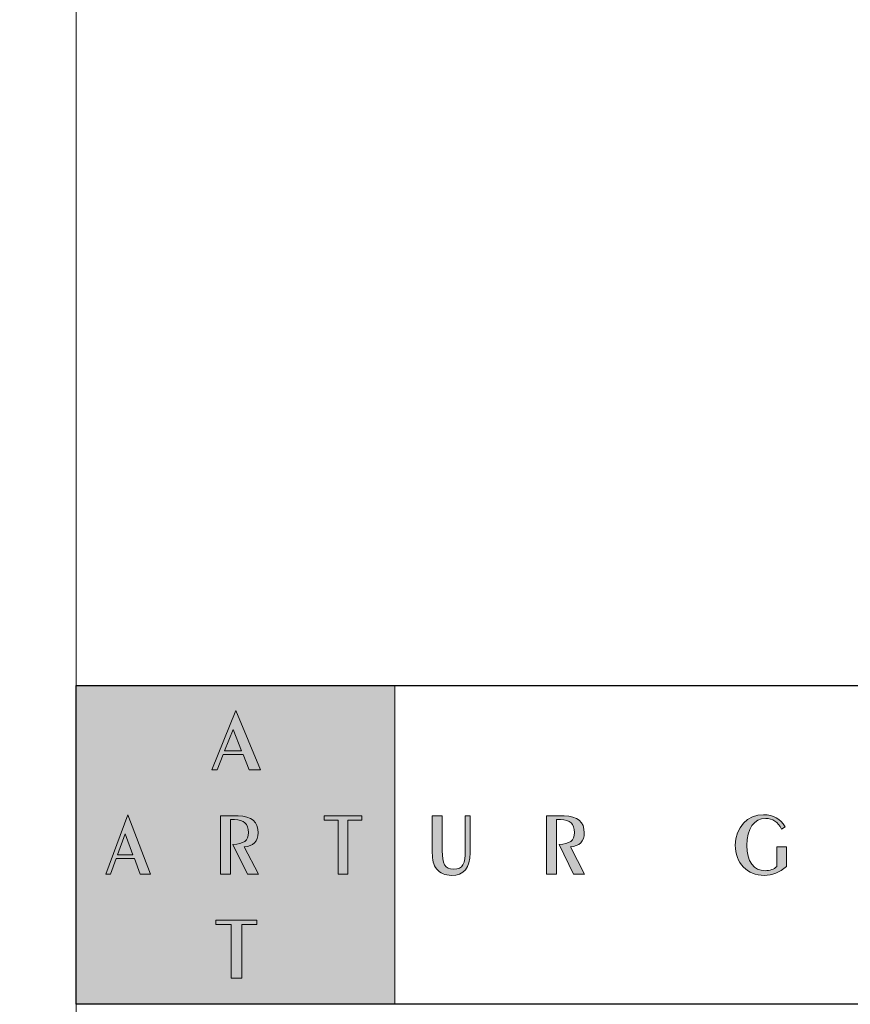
# Model space of a CAD drawing. Header units: millimetres. Extents: x -221 to 149158, y -114258 to 0.
# Tile 16 of 256: x 129909 to 130144, y -97541 to -97263. Entities that reach past the tile are written whole.
import ezdxf

# ---------------------------------------------------------------- set-up
doc = ezdxf.new("R2010")
doc.units = ezdxf.units.MM
doc.layers.get('0').update_dxf_attribs({"lineweight": 0})
doc.layers.add('A-opisram.ART', color=250, linetype='Continuous', lineweight=0)
doc.layers.add('opis..KF', color=250, linetype='Continuous', lineweight=15)
doc.layers.add('A-przekrycieram.ART', color=7, linetype='Continuous', lineweight=0, true_color=0xffffff)

# ---------------------------------------------------------------- blocks, each defined once
blk = doc.blocks.new('A$C3E4B4AA6')
at = {"layer": 'opis..KF', "lineweight": 0}
h = blk.add_hatch(color=256, dxfattribs=at)
h.dxf.hatch_style = 1
h.paths.add_polyline_path([(0, 100), (100, 100), (100, 0), (0, 0)])
at = {"layer": 'opis..KF', "lineweight": 0, "true_color": 0xfefefe}
h = blk.add_hatch(color=7, dxfattribs=at)
h.dxf.hatch_style = 1
edge = h.paths.add_edge_path()
edge.add_spline(control_points=[(56.71, 25.08), (56.71, 25.08), (56.71, 26.44), (56.71, 26.44), (56.71, 26.44), (56.71, 26.44), (43.82, 26.44), (43.82, 26.44), (43.82, 26.44), (43.82, 26.44), (43.82, 25.08), (43.82, 25.08), (43.82, 25.08), (43.82, 25.08), (48.6, 25.08), (48.6, 25.08), (48.6, 25.08), (48.6, 25.08), (48.6, 8.22), (48.6, 8.22), (48.6, 8.22), (48.6, 8.22), (51.94, 8.22), (51.94, 8.22), (51.94, 8.22), (51.94, 8.22), (51.94, 25.08), (51.94, 25.08), (51.94, 25.08), (51.94, 25.08), (56.71, 25.08), (56.71, 25.08)], knot_values=[0, 0, 0, 0, 0.111111, 0.111111, 0.111111, 0.111211, 0.222222, 0.222222, 0.222222, 0.222322, 0.333333, 0.333333, 0.333333, 0.333433, 0.444444, 0.444444, 0.444444, 0.444544, 0.555556, 0.555556, 0.555556, 0.555656, 0.666667, 0.666667, 0.666667, 0.666767, 0.777778, 0.777778, 0.777778, 0.777878, 1, 1, 1, 1], degree=3, periodic=0)
edge = h.paths.add_edge_path()
edge.add_spline(control_points=[(89.63, 57.74), (89.63, 57.74), (89.63, 59.11), (89.63, 59.11), (89.63, 59.11), (89.63, 59.11), (77.77, 59.11), (77.77, 59.11), (77.77, 59.11), (77.77, 59.11), (77.77, 57.74), (77.77, 57.74), (77.77, 57.74), (77.77, 57.74), (82.16, 57.74), (82.16, 57.74), (82.16, 57.74), (82.16, 57.74), (82.16, 40.88), (82.16, 40.88), (82.16, 40.88), (82.16, 40.88), (85.24, 40.88), (85.24, 40.88), (85.24, 40.88), (85.24, 40.88), (85.24, 57.74), (85.24, 57.74), (85.24, 57.74), (85.24, 57.74), (89.63, 57.74), (89.63, 57.74)], knot_values=[0, 0, 0, 0, 0.111111, 0.111111, 0.111111, 0.111211, 0.222222, 0.222222, 0.222222, 0.222322, 0.333333, 0.333333, 0.333333, 0.333433, 0.444444, 0.444444, 0.444444, 0.444544, 0.555556, 0.555556, 0.555556, 0.555656, 0.666667, 0.666667, 0.666667, 0.666767, 0.777778, 0.777778, 0.777778, 0.777878, 1, 1, 1, 1], degree=3, periodic=0)
edge = h.paths.add_edge_path()
edge.add_spline(control_points=[(57.21, 40.88), (57.21, 40.88), (52.75, 49.43), (52.75, 49.43), (52.75, 49.43), (55.57, 49.58), (57.12, 51.19), (57.12, 53.77), (57.12, 53.77), (57.12, 57.23), (55.01, 59.11), (50.8, 59.11), (50.8, 59.11), (50.8, 59.11), (45.3, 59.11), (45.3, 59.11), (45.3, 59.11), (45.3, 59.11), (45.3, 40.88), (45.3, 40.88), (45.3, 40.88), (45.3, 40.88), (48.42, 40.88), (48.42, 40.88), (48.42, 40.88), (48.42, 40.88), (48.42, 57.94), (48.42, 57.94), (48.42, 57.94), (48.42, 57.94), (49.7, 57.94), (49.7, 57.94), (49.7, 57.94), (52.61, 57.94), (54.05, 56.62), (54.05, 53.92), (54.05, 53.92), (54.05, 51.31), (52.55, 50.36), (49.2, 50.12), (49.2, 50.12), (49.2, 50.12), (53.71, 40.88), (53.71, 40.88), (53.71, 40.88), (53.71, 40.88), (57.21, 40.88), (57.21, 40.88)], knot_values=[0, 0, 0, 0, 0.076923, 0.076923, 0.076923, 0.077023, 0.153846, 0.153846, 0.153846, 0.153946, 0.230769, 0.230769, 0.230769, 0.230869, 0.307692, 0.307692, 0.307692, 0.307792, 0.384615, 0.384615, 0.384615, 0.384715, 0.461538, 0.461538, 0.461538, 0.461638, 0.538462, 0.538462, 0.538462, 0.538562, 0.615385, 0.615385, 0.615385, 0.615485, 0.692308, 0.692308, 0.692308, 0.692408, 0.769231, 0.769231, 0.769231, 0.769331, 0.846154, 0.846154, 0.846154, 0.846254, 1, 1, 1, 1], degree=3, periodic=0)
edge = h.paths.add_edge_path()
edge.add_spline(control_points=[(23.35, 40.88), (23.35, 40.88), (16.17, 59.5), (16.17, 59.5), (16.17, 59.5), (16.17, 59.5), (9.29, 40.88), (9.29, 40.88), (9.29, 40.88), (9.29, 40.88), (10.79, 40.88), (10.79, 40.88), (10.79, 40.88), (10.79, 40.88), (12.5, 45.73), (12.5, 45.73), (12.5, 45.73), (12.5, 45.73), (18.28, 45.73), (18.28, 45.73), (18.28, 45.73), (18.28, 45.73), (20.03, 40.88), (20.03, 40.88), (20.03, 40.88), (20.03, 40.88), (23.35, 40.88), (23.35, 40.88)], knot_values=[0, 0, 0, 0, 0.125, 0.125, 0.125, 0.1251, 0.25, 0.25, 0.25, 0.2501, 0.375, 0.375, 0.375, 0.3751, 0.5, 0.5, 0.5, 0.5001, 0.625, 0.625, 0.625, 0.6251, 0.75, 0.75, 0.75, 0.7501, 1, 1, 1, 1], degree=3, periodic=0)
edge = h.paths.add_edge_path(flags=16)
edge.add_spline(control_points=[(17.81, 46.88), (17.81, 46.88), (12.94, 46.88), (12.94, 46.88), (12.94, 46.88), (12.94, 46.88), (15.39, 53.53), (15.39, 53.53), (15.39, 53.53), (15.39, 53.53), (17.81, 46.88), (17.81, 46.88)], knot_values=[0, 0, 0, 0, 0.25, 0.25, 0.25, 0.2501, 0.5, 0.5, 0.5, 0.5001, 1, 1, 1, 1], degree=3, periodic=0)
edge = h.paths.add_edge_path()
edge.add_spline(control_points=[(57.87, 73.56), (57.87, 73.56), (50.07, 92.18), (50.07, 92.18), (50.07, 92.18), (50.07, 92.18), (42.59, 73.56), (42.59, 73.56), (42.59, 73.56), (42.59, 73.56), (44.23, 73.56), (44.23, 73.56), (44.23, 73.56), (44.23, 73.56), (46.08, 78.41), (46.08, 78.41), (46.08, 78.41), (46.08, 78.41), (52.36, 78.41), (52.36, 78.41), (52.36, 78.41), (52.36, 78.41), (54.26, 73.56), (54.26, 73.56), (54.26, 73.56), (54.26, 73.56), (57.87, 73.56), (57.87, 73.56)], knot_values=[0, 0, 0, 0, 0.125, 0.125, 0.125, 0.1251, 0.25, 0.25, 0.25, 0.2501, 0.375, 0.375, 0.375, 0.3751, 0.5, 0.5, 0.5, 0.5001, 0.625, 0.625, 0.625, 0.6251, 0.75, 0.75, 0.75, 0.7501, 1, 1, 1, 1], degree=3, periodic=0)
edge = h.paths.add_edge_path(flags=16)
edge.add_spline(control_points=[(51.85, 79.56), (51.85, 79.56), (46.57, 79.56), (46.57, 79.56), (46.57, 79.56), (46.57, 79.56), (49.22, 86.21), (49.22, 86.21), (49.22, 86.21), (49.22, 86.21), (51.85, 79.56), (51.85, 79.56)], knot_values=[0, 0, 0, 0, 0.25, 0.25, 0.25, 0.2501, 0.5, 0.5, 0.5, 0.5001, 1, 1, 1, 1], degree=3, periodic=0)
at = {"layer": 'opis..KF', "lineweight": 0}
h = blk.add_hatch(color=256, dxfattribs=at)
h.dxf.hatch_style = 1
edge = h.paths.add_edge_path()
edge.add_spline(control_points=[(123.6, 47.49), (123.6, 47.49), (123.6, 59.11), (123.6, 59.11), (123.6, 59.11), (123.6, 59.11), (122.12, 59.11), (122.12, 59.11), (122.12, 59.11), (122.12, 59.11), (122.12, 48.12), (122.12, 48.12), (122.12, 48.12), (122.12, 44.27), (121.38, 42.37), (118.49, 42.37), (118.49, 42.37), (115.6, 42.37), (114.88, 44.29), (114.88, 48.12), (114.88, 48.12), (114.88, 48.12), (114.88, 59.11), (114.88, 59.11), (114.88, 59.11), (114.88, 59.11), (111.76, 59.11), (111.76, 59.11), (111.76, 59.11), (111.76, 59.11), (111.76, 47.49), (111.76, 47.49), (111.76, 47.49), (111.76, 45.32), (111.97, 43.76), (113.18, 42.37), (113.18, 42.37), (114.16, 41.22), (115.87, 40.44), (117.71, 40.44), (117.71, 40.44), (121.65, 40.44), (123.6, 42.78), (123.6, 47.49)], knot_values=[0, 0, 0, 0, 0.083333, 0.083333, 0.083333, 0.083433, 0.166667, 0.166667, 0.166667, 0.166767, 0.25, 0.25, 0.25, 0.2501, 0.333333, 0.333333, 0.333333, 0.333433, 0.416667, 0.416667, 0.416667, 0.416767, 0.5, 0.5, 0.5, 0.5001, 0.583333, 0.583333, 0.583333, 0.583433, 0.666667, 0.666667, 0.666667, 0.666767, 0.75, 0.75, 0.75, 0.7501, 0.833333, 0.833333, 0.833333, 0.833433, 1, 1, 1, 1], degree=3, periodic=0)
h = blk.add_hatch(color=256, dxfattribs=at)
h.dxf.hatch_style = 1
edge = h.paths.add_edge_path()
edge.add_spline(control_points=[(159.55, 40.88), (159.55, 40.88), (155.09, 49.43), (155.09, 49.43), (155.09, 49.43), (157.91, 49.58), (159.46, 51.19), (159.46, 53.77), (159.46, 53.77), (159.46, 57.23), (157.35, 59.11), (153.14, 59.11), (153.14, 59.11), (153.14, 59.11), (147.64, 59.11), (147.64, 59.11), (147.64, 59.11), (147.64, 59.11), (147.64, 40.88), (147.64, 40.88), (147.64, 40.88), (147.64, 40.88), (150.76, 40.88), (150.76, 40.88), (150.76, 40.88), (150.76, 40.88), (150.76, 57.94), (150.76, 57.94), (150.76, 57.94), (150.76, 57.94), (152.04, 57.94), (152.04, 57.94), (152.04, 57.94), (154.95, 57.94), (156.39, 56.62), (156.39, 53.92), (156.39, 53.92), (156.39, 51.31), (154.88, 50.36), (151.54, 50.12), (151.54, 50.12), (151.54, 50.12), (156.05, 40.88), (156.05, 40.88), (156.05, 40.88), (156.05, 40.88), (159.55, 40.88), (159.55, 40.88)], knot_values=[0, 0, 0, 0, 0.076923, 0.076923, 0.076923, 0.077023, 0.153846, 0.153846, 0.153846, 0.153946, 0.230769, 0.230769, 0.230769, 0.230869, 0.307692, 0.307692, 0.307692, 0.307792, 0.384615, 0.384615, 0.384615, 0.384715, 0.461538, 0.461538, 0.461538, 0.461638, 0.538462, 0.538462, 0.538462, 0.538562, 0.615385, 0.615385, 0.615385, 0.615485, 0.692308, 0.692308, 0.692308, 0.692408, 0.769231, 0.769231, 0.769231, 0.769331, 0.846154, 0.846154, 0.846154, 0.846254, 1, 1, 1, 1], degree=3, periodic=0)
h = blk.add_hatch(color=256, dxfattribs=at)
h.dxf.hatch_style = 1
edge = h.paths.add_edge_path()
edge.add_spline(control_points=[(222.92, 43.25), (222.92, 43.25), (222.92, 49.39), (222.92, 49.39), (222.92, 49.39), (222.92, 49.39), (219.85, 49.39), (219.85, 49.39), (219.85, 49.39), (219.85, 49.39), (219.85, 43.2), (219.85, 43.2), (219.85, 43.2), (218.99, 42.39), (217.73, 41.91), (216.26, 41.91), (216.26, 41.91), (212.71, 41.91), (210.47, 44.73), (210.47, 49.87), (210.47, 49.87), (210.47, 55.16), (212.8, 58.3), (216.41, 58.3), (216.41, 58.3), (218.58, 58.3), (220.26, 57.18), (221.38, 54.97), (221.38, 54.97), (221.38, 54.97), (222.48, 55.72), (222.48, 55.72), (222.48, 55.72), (221.02, 58.23), (218.8, 59.5), (215.7, 59.5), (215.7, 59.5), (210.78, 59.5), (206.86, 55.5), (206.86, 49.97), (206.86, 49.97), (206.86, 44.27), (210.59, 40.44), (216, 40.44), (216, 40.44), (218.43, 40.44), (220.75, 41.35), (222.92, 43.25)], knot_values=[0, 0, 0, 0, 0.076923, 0.076923, 0.076923, 0.077023, 0.153846, 0.153846, 0.153846, 0.153946, 0.230769, 0.230769, 0.230769, 0.230869, 0.307692, 0.307692, 0.307692, 0.307792, 0.384615, 0.384615, 0.384615, 0.384715, 0.461538, 0.461538, 0.461538, 0.461638, 0.538462, 0.538462, 0.538462, 0.538562, 0.615385, 0.615385, 0.615385, 0.615485, 0.692308, 0.692308, 0.692308, 0.692408, 0.769231, 0.769231, 0.769231, 0.769331, 0.846154, 0.846154, 0.846154, 0.846254, 1, 1, 1, 1], degree=3, periodic=0)
at = {"layer": 'opis..KF', "lineweight": 30}
blk.add_lwpolyline([(0, 100), (933, 100), (933, 0), (0, 0)], close=True, dxfattribs=at)
at = {"layer": 'opis..KF', "lineweight": 0}
blk.add_lwpolyline([(0, 100), (100, 100), (100, 0), (0, 0)], close=True, dxfattribs=at)
at = {"layer": 'opis..KF', "color": 7, "lineweight": 0, "true_color": 0xfefefe}
for points, knots in [([(57.87, 73.56), (57.87, 73.56), (50.07, 92.18), (50.07, 92.18), (50.07, 92.18), (50.07, 92.18), (42.59, 73.56), (42.59, 73.56), (42.59, 73.56), (42.59, 73.56), (44.23, 73.56), (44.23, 73.56), (44.23, 73.56), (44.23, 73.56), (46.08, 78.41), (46.08, 78.41), (46.08, 78.41), (46.08, 78.41), (52.36, 78.41), (52.36, 78.41), (52.36, 78.41), (52.36, 78.41), (54.26, 73.56), (54.26, 73.56), (54.26, 73.56), (54.26, 73.56), (57.87, 73.56), (57.87, 73.56)], [0, 0, 0, 0, 0.125, 0.125, 0.125, 0.125, 0.25, 0.25, 0.25, 0.25, 0.375, 0.375, 0.375, 0.375, 0.5, 0.5, 0.5, 0.5, 0.625, 0.625, 0.625, 0.625, 0.75, 0.75, 0.75, 0.75, 1, 1, 1, 1]), ([(51.85, 79.56), (51.85, 79.56), (46.57, 79.56), (46.57, 79.56), (46.57, 79.56), (46.57, 79.56), (49.22, 86.21), (49.22, 86.21), (49.22, 86.21), (49.22, 86.21), (51.85, 79.56), (51.85, 79.56)], [0, 0, 0, 0, 0.25, 0.25, 0.25, 0.25, 0.5, 0.5, 0.5, 0.5, 1, 1, 1, 1]), ([(23.35, 40.88), (23.35, 40.88), (16.17, 59.5), (16.17, 59.5), (16.17, 59.5), (16.17, 59.5), (9.29, 40.88), (9.29, 40.88), (9.29, 40.88), (9.29, 40.88), (10.79, 40.88), (10.79, 40.88), (10.79, 40.88), (10.79, 40.88), (12.5, 45.73), (12.5, 45.73), (12.5, 45.73), (12.5, 45.73), (18.28, 45.73), (18.28, 45.73), (18.28, 45.73), (18.28, 45.73), (20.03, 40.88), (20.03, 40.88), (20.03, 40.88), (20.03, 40.88), (23.35, 40.88), (23.35, 40.88)], [0, 0, 0, 0, 0.125, 0.125, 0.125, 0.125, 0.25, 0.25, 0.25, 0.25, 0.375, 0.375, 0.375, 0.375, 0.5, 0.5, 0.5, 0.5, 0.625, 0.625, 0.625, 0.625, 0.75, 0.75, 0.75, 0.75, 1, 1, 1, 1]), ([(57.21, 40.88), (57.21, 40.88), (52.75, 49.43), (52.75, 49.43), (52.75, 49.43), (55.57, 49.58), (57.12, 51.19), (57.12, 53.77), (57.12, 53.77), (57.12, 57.23), (55.01, 59.11), (50.8, 59.11), (50.8, 59.11), (50.8, 59.11), (45.3, 59.11), (45.3, 59.11), (45.3, 59.11), (45.3, 59.11), (45.3, 40.88), (45.3, 40.88), (45.3, 40.88), (45.3, 40.88), (48.42, 40.88), (48.42, 40.88), (48.42, 40.88), (48.42, 40.88), (48.42, 57.94), (48.42, 57.94), (48.42, 57.94), (48.42, 57.94), (49.7, 57.94), (49.7, 57.94), (49.7, 57.94), (52.61, 57.94), (54.05, 56.62), (54.05, 53.92), (54.05, 53.92), (54.05, 51.31), (52.55, 50.36), (49.2, 50.12), (49.2, 50.12), (49.2, 50.12), (53.71, 40.88), (53.71, 40.88), (53.71, 40.88), (53.71, 40.88), (57.21, 40.88), (57.21, 40.88)], [0, 0, 0, 0, 0.076923, 0.076923, 0.076923, 0.076923, 0.153846, 0.153846, 0.153846, 0.153846, 0.230769, 0.230769, 0.230769, 0.230769, 0.307692, 0.307692, 0.307692, 0.307692, 0.384615, 0.384615, 0.384615, 0.384615, 0.461538, 0.461538, 0.461538, 0.461538, 0.538462, 0.538462, 0.538462, 0.538462, 0.615385, 0.615385, 0.615385, 0.615385, 0.692308, 0.692308, 0.692308, 0.692308, 0.769231, 0.769231, 0.769231, 0.769231, 0.846154, 0.846154, 0.846154, 0.846154, 1, 1, 1, 1]), ([(89.63, 57.74), (89.63, 57.74), (89.63, 59.11), (89.63, 59.11), (89.63, 59.11), (89.63, 59.11), (77.77, 59.11), (77.77, 59.11), (77.77, 59.11), (77.77, 59.11), (77.77, 57.74), (77.77, 57.74), (77.77, 57.74), (77.77, 57.74), (82.16, 57.74), (82.16, 57.74), (82.16, 57.74), (82.16, 57.74), (82.16, 40.88), (82.16, 40.88), (82.16, 40.88), (82.16, 40.88), (85.24, 40.88), (85.24, 40.88), (85.24, 40.88), (85.24, 40.88), (85.24, 57.74), (85.24, 57.74), (85.24, 57.74), (85.24, 57.74), (89.63, 57.74), (89.63, 57.74)], [0, 0, 0, 0, 0.111111, 0.111111, 0.111111, 0.111111, 0.222222, 0.222222, 0.222222, 0.222222, 0.333333, 0.333333, 0.333333, 0.333333, 0.444444, 0.444444, 0.444444, 0.444444, 0.555556, 0.555556, 0.555556, 0.555556, 0.666667, 0.666667, 0.666667, 0.666667, 0.777778, 0.777778, 0.777778, 0.777778, 1, 1, 1, 1]), ([(17.81, 46.88), (17.81, 46.88), (12.94, 46.88), (12.94, 46.88), (12.94, 46.88), (12.94, 46.88), (15.39, 53.53), (15.39, 53.53), (15.39, 53.53), (15.39, 53.53), (17.81, 46.88), (17.81, 46.88)], [0, 0, 0, 0, 0.25, 0.25, 0.25, 0.25, 0.5, 0.5, 0.5, 0.5, 1, 1, 1, 1]), ([(56.71, 25.08), (56.71, 25.08), (56.71, 26.44), (56.71, 26.44), (56.71, 26.44), (56.71, 26.44), (43.82, 26.44), (43.82, 26.44), (43.82, 26.44), (43.82, 26.44), (43.82, 25.08), (43.82, 25.08), (43.82, 25.08), (43.82, 25.08), (48.6, 25.08), (48.6, 25.08), (48.6, 25.08), (48.6, 25.08), (48.6, 8.22), (48.6, 8.22), (48.6, 8.22), (48.6, 8.22), (51.94, 8.22), (51.94, 8.22), (51.94, 8.22), (51.94, 8.22), (51.94, 25.08), (51.94, 25.08), (51.94, 25.08), (51.94, 25.08), (56.71, 25.08), (56.71, 25.08)], [0, 0, 0, 0, 0.111111, 0.111111, 0.111111, 0.111111, 0.222222, 0.222222, 0.222222, 0.222222, 0.333333, 0.333333, 0.333333, 0.333333, 0.444444, 0.444444, 0.444444, 0.444444, 0.555556, 0.555556, 0.555556, 0.555556, 0.666667, 0.666667, 0.666667, 0.666667, 0.777778, 0.777778, 0.777778, 0.777778, 1, 1, 1, 1])]:
    blk.add_open_spline(points, degree=3, knots=knots, dxfattribs=at)
at = {"layer": 'opis..KF', "lineweight": 0}
for points, knots in [([(123.6, 47.49), (123.6, 47.49), (123.6, 59.11), (123.6, 59.11), (123.6, 59.11), (123.6, 59.11), (122.12, 59.11), (122.12, 59.11), (122.12, 59.11), (122.12, 59.11), (122.12, 48.12), (122.12, 48.12), (122.12, 48.12), (122.12, 44.27), (121.38, 42.37), (118.49, 42.37), (118.49, 42.37), (115.6, 42.37), (114.88, 44.29), (114.88, 48.12), (114.88, 48.12), (114.88, 48.12), (114.88, 59.11), (114.88, 59.11), (114.88, 59.11), (114.88, 59.11), (111.76, 59.11), (111.76, 59.11), (111.76, 59.11), (111.76, 59.11), (111.76, 47.49), (111.76, 47.49), (111.76, 47.49), (111.76, 45.32), (111.97, 43.76), (113.18, 42.37), (113.18, 42.37), (114.16, 41.22), (115.87, 40.44), (117.71, 40.44), (117.71, 40.44), (121.65, 40.44), (123.6, 42.78), (123.6, 47.49)], [0, 0, 0, 0, 0.083333, 0.083333, 0.083333, 0.083333, 0.166667, 0.166667, 0.166667, 0.166667, 0.25, 0.25, 0.25, 0.25, 0.333333, 0.333333, 0.333333, 0.333333, 0.416667, 0.416667, 0.416667, 0.416667, 0.5, 0.5, 0.5, 0.5, 0.583333, 0.583333, 0.583333, 0.583333, 0.666667, 0.666667, 0.666667, 0.666667, 0.75, 0.75, 0.75, 0.75, 0.833333, 0.833333, 0.833333, 0.833333, 1, 1, 1, 1]), ([(159.55, 40.88), (159.55, 40.88), (155.09, 49.43), (155.09, 49.43), (155.09, 49.43), (157.91, 49.58), (159.46, 51.19), (159.46, 53.77), (159.46, 53.77), (159.46, 57.23), (157.35, 59.11), (153.14, 59.11), (153.14, 59.11), (153.14, 59.11), (147.64, 59.11), (147.64, 59.11), (147.64, 59.11), (147.64, 59.11), (147.64, 40.88), (147.64, 40.88), (147.64, 40.88), (147.64, 40.88), (150.76, 40.88), (150.76, 40.88), (150.76, 40.88), (150.76, 40.88), (150.76, 57.94), (150.76, 57.94), (150.76, 57.94), (150.76, 57.94), (152.04, 57.94), (152.04, 57.94), (152.04, 57.94), (154.95, 57.94), (156.39, 56.62), (156.39, 53.92), (156.39, 53.92), (156.39, 51.31), (154.88, 50.36), (151.54, 50.12), (151.54, 50.12), (151.54, 50.12), (156.05, 40.88), (156.05, 40.88), (156.05, 40.88), (156.05, 40.88), (159.55, 40.88), (159.55, 40.88)], [0, 0, 0, 0, 0.076923, 0.076923, 0.076923, 0.076923, 0.153846, 0.153846, 0.153846, 0.153846, 0.230769, 0.230769, 0.230769, 0.230769, 0.307692, 0.307692, 0.307692, 0.307692, 0.384615, 0.384615, 0.384615, 0.384615, 0.461538, 0.461538, 0.461538, 0.461538, 0.538462, 0.538462, 0.538462, 0.538462, 0.615385, 0.615385, 0.615385, 0.615385, 0.692308, 0.692308, 0.692308, 0.692308, 0.769231, 0.769231, 0.769231, 0.769231, 0.846154, 0.846154, 0.846154, 0.846154, 1, 1, 1, 1]), ([(222.92, 43.25), (222.92, 43.25), (222.92, 49.39), (222.92, 49.39), (222.92, 49.39), (222.92, 49.39), (219.85, 49.39), (219.85, 49.39), (219.85, 49.39), (219.85, 49.39), (219.85, 43.2), (219.85, 43.2), (219.85, 43.2), (218.99, 42.39), (217.73, 41.91), (216.26, 41.91), (216.26, 41.91), (212.71, 41.91), (210.47, 44.73), (210.47, 49.87), (210.47, 49.87), (210.47, 55.16), (212.8, 58.3), (216.41, 58.3), (216.41, 58.3), (218.58, 58.3), (220.26, 57.18), (221.38, 54.97), (221.38, 54.97), (221.38, 54.97), (222.48, 55.72), (222.48, 55.72), (222.48, 55.72), (221.02, 58.23), (218.8, 59.5), (215.7, 59.5), (215.7, 59.5), (210.78, 59.5), (206.86, 55.5), (206.86, 49.97), (206.86, 49.97), (206.86, 44.27), (210.59, 40.44), (216, 40.44), (216, 40.44), (218.43, 40.44), (220.75, 41.35), (222.92, 43.25)], [0, 0, 0, 0, 0.076923, 0.076923, 0.076923, 0.076923, 0.153846, 0.153846, 0.153846, 0.153846, 0.230769, 0.230769, 0.230769, 0.230769, 0.307692, 0.307692, 0.307692, 0.307692, 0.384615, 0.384615, 0.384615, 0.384615, 0.461538, 0.461538, 0.461538, 0.461538, 0.538462, 0.538462, 0.538462, 0.538462, 0.615385, 0.615385, 0.615385, 0.615385, 0.692308, 0.692308, 0.692308, 0.692308, 0.769231, 0.769231, 0.769231, 0.769231, 0.846154, 0.846154, 0.846154, 0.846154, 1, 1, 1, 1])]:
    blk.add_open_spline(points, degree=3, knots=knots, dxfattribs=at)
blk = doc.blocks.new('*U1677')
at = {"layer": 'A-przekrycieram.ART'}
h = blk.add_hatch(color=256, dxfattribs=at)
h.dxf.hatch_style = 1
h.paths.add_polyline_path([(0, 4200), (5940, 4200), (5940, 0), (0, 0)])
h.paths.add_polyline_path([(200, 4100), (5840, 4100), (5840, 100), (200, 100)], flags=16)
at = {"layer": 'A-opisram.ART'}
blk.add_line((4999.44, 100), (4999.44, 4100), dxfattribs=at)

msp = doc.modelspace()

# ---------------------------------------------------------------- block references
msp.add_blockref('*U1677', (124925.8, -98182.7))
at = {"layer": 'opis..KF', "xscale": 0.8999999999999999, "yscale": 0.8999999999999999, "zscale": 0.8999999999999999}
msp.add_blockref('A$C3E4B4AA6', (129925.24, -97541.45), dxfattribs=at)

doc.saveas('drawing.dxf')
